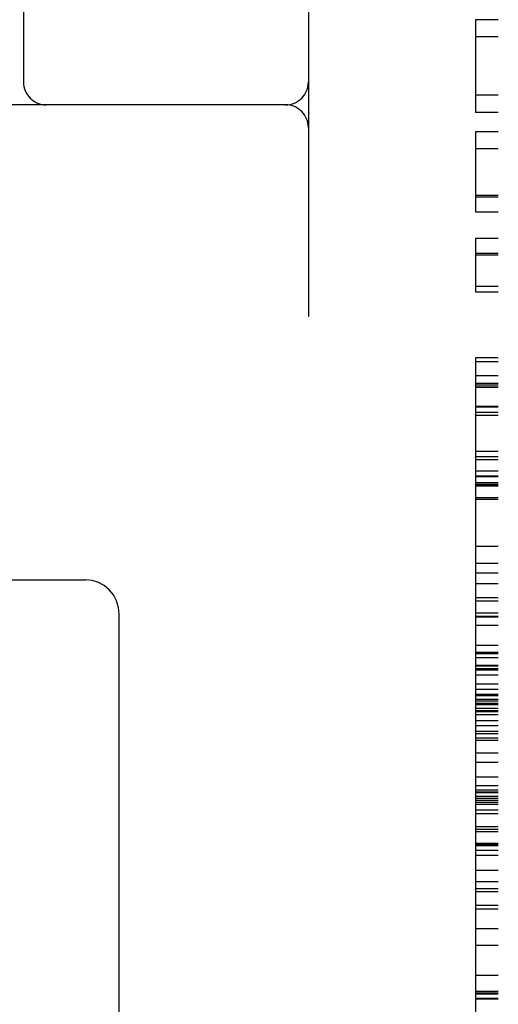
# Model space of a CAD drawing. Header units: inches. Extents: x 0 to 204, y 0 to 132.
# Tile 102 of 113: x 113.842 to 114.156, y 49.198 to 49.846. Entities that reach past the tile are written whole.
import ezdxf

# ---------------------------------------------------------------- set-up
doc = ezdxf.new("R2010")
doc.units = ezdxf.units.IN
doc.header["$LTSCALE"] = 11.243375
doc.header["$MEASUREMENT"] = 0
doc.linetypes.add('HIDDEN', pattern=[0.2, 0.1, -0.1])
doc.layers.add('DEFAULT_2', color=8, linetype='HIDDEN')

msp = doc.modelspace()

# ---------------------------------------------------------------- linework, layer by layer
at = {"layer": 'DEFAULT_2', "color": 8, "linetype": 'HIDDEN'}
for p, q in [((114.0315, 50.77459), (114.0315, 47.80459)), ((114.1565, 47.81959), (114.1565, 50.75959)), ((113.844, 49.93084), (113.844, 49.80459)), ((114.1415, 49.84558), (114.1415, 49.7845)), ((114.1565, 49.84558), (114.1415, 49.84558)), ((114.1565, 49.83422), (114.1415, 49.83422)), ((114.1565, 49.79585), (114.1415, 49.79585)), ((114.0165, 49.78959), (113.4565, 49.78959)), ((114.1565, 49.7845), (114.1415, 49.7845)), ((114.1415, 49.77179), (114.1415, 49.71893)), ((114.1565, 49.77179), (114.1415, 49.77179)), ((114.1565, 49.76074), (114.1415, 49.76074)), ((114.1565, 49.72998), (114.1415, 49.72998)), ((114.1565, 49.72881), (114.1415, 49.72881)), ((114.1565, 49.71893), (114.1415, 49.71893)), ((114.1415, 49.70174), (114.1415, 49.66632)), ((114.1565, 49.70174), (114.1415, 49.70174)), ((114.1565, 49.69179), (114.1415, 49.69179)), ((114.1565, 49.69069), (114.1415, 49.69069)), ((114.1565, 49.67012), (114.1415, 49.67012)), ((114.1565, 49.66632), (114.1415, 49.66632)), ((114.1415, 49.62316), (114.1415, 48.95839)), ((114.1565, 49.62316), (114.1415, 49.62316)), ((114.1415, 49.62079), (114.1565, 49.62079)), ((114.1565, 49.61125), (114.1415, 49.61125)), ((114.1565, 49.60639), (114.1415, 49.60639)), ((114.1565, 49.60528), (114.1415, 49.60528)), ((114.1565, 49.6052), (114.1415, 49.6052)), ((114.1565, 49.60381), (114.1415, 49.60381)), ((114.1565, 49.60369), (114.1415, 49.60369)), ((114.1565, 49.5911), (114.1415, 49.5911)), ((114.1565, 49.59078), (114.1415, 49.59078)), ((114.1565, 49.58732), (114.1415, 49.58732)), ((114.1565, 49.5852), (114.1415, 49.5852)), ((114.1565, 49.56146), (114.1415, 49.56146)), ((114.1565, 49.55808), (114.1415, 49.55808)), ((114.1565, 49.556), (114.1415, 49.556)), ((114.1415, 49.54879), (114.1565, 49.54879)), ((114.1565, 49.54526), (114.1415, 49.54526)), ((114.1565, 49.545), (114.1415, 49.545)), ((114.1565, 49.54096), (114.1415, 49.54096)), ((114.1565, 49.53975), (114.1415, 49.53975)), ((114.1565, 49.53923), (114.1415, 49.53923)), ((114.1565, 49.53881), (114.1415, 49.53881)), ((114.1565, 49.53101), (114.1415, 49.53101)), ((114.1565, 49.5299), (114.1415, 49.5299)), ((114.1565, 49.49902), (114.1415, 49.49902)), ((114.1565, 49.48797), (114.1415, 49.48797)), ((114.1565, 49.48146), (114.1415, 49.48146)), ((113.54953, 49.47709), (113.88508, 49.47709)), ((114.1565, 49.47441), (114.1415, 49.47441)), ((114.1565, 49.4652), (114.1415, 49.4652)), ((114.1565, 49.46305), (114.1415, 49.46305)), ((113.90697, 49.12458), (113.90697, 49.4546)), ((114.1565, 49.45512), (114.1415, 49.45512)), ((114.1565, 49.45305), (114.1415, 49.45305)), ((114.1415, 49.45271), (114.1565, 49.45271)), ((114.1565, 49.44712), (114.1415, 49.44712)), ((114.1565, 49.43393), (114.1415, 49.43393)), ((114.1565, 49.42941), (114.1415, 49.42941)), ((114.1565, 49.42849), (114.1415, 49.42849)), ((114.1565, 49.4259), (114.1415, 49.4259)), ((114.1565, 49.42085), (114.1415, 49.42085)), ((114.1565, 49.42038), (114.1415, 49.42038)), ((114.1565, 49.41866), (114.1415, 49.41866)), ((114.1565, 49.41762), (114.1415, 49.41762)), ((114.1565, 49.41437), (114.1415, 49.41437)), ((114.1565, 49.40841), (114.1415, 49.40841)), ((114.1565, 49.40498), (114.1415, 49.40498)), ((114.1565, 49.40164), (114.1415, 49.40164)), ((114.1565, 49.40082), (114.1415, 49.40082)), ((114.1565, 49.39844), (114.1415, 49.39844)), ((114.1565, 49.39736), (114.1415, 49.39736)), ((114.1565, 49.39589), (114.1415, 49.39589)), ((114.1565, 49.39523), (114.1415, 49.39523)), ((114.1565, 49.39511), (114.1415, 49.39511)), ((114.1565, 49.39507), (114.1415, 49.39507)), ((114.1565, 49.39486), (114.1415, 49.39486)), ((114.1565, 49.39261), (114.1415, 49.39261)), ((114.1565, 49.39107), (114.1415, 49.39107)), ((114.1565, 49.39037), (114.1415, 49.39037)), ((114.1565, 49.3883), (114.1415, 49.3883)), ((114.1565, 49.38435), (114.1415, 49.38435)), ((114.1565, 49.38109), (114.1415, 49.38109)), ((114.1565, 49.37744), (114.1415, 49.37744)), ((114.1565, 49.37588), (114.1415, 49.37588)), ((114.1565, 49.37299), (114.1415, 49.37299)), ((114.1565, 49.37149), (114.1415, 49.37149)), ((114.1565, 49.36308), (114.1415, 49.36308)), ((114.1565, 49.35691), (114.1415, 49.35691)), ((114.1565, 49.34733), (114.1415, 49.34733)), ((114.1565, 49.34165), (114.1415, 49.34165)), ((114.1565, 49.33873), (114.1415, 49.33873)), ((114.1415, 49.33751), (114.1565, 49.33751)), ((114.1565, 49.33744), (114.1415, 49.33744)), ((114.1565, 49.33709), (114.1415, 49.33709)), ((114.1565, 49.33462), (114.1415, 49.33462)), ((114.1565, 49.33327), (114.1415, 49.33327)), ((114.1565, 49.33203), (114.1415, 49.33203)), ((114.1565, 49.3306), (114.1415, 49.3306)), ((114.1565, 49.32936), (114.1415, 49.32936)), ((114.1565, 49.3256), (114.1415, 49.3256)), ((114.1565, 49.32326), (114.1415, 49.32326)), ((114.1565, 49.31473), (114.1415, 49.31473)), ((114.1565, 49.31289), (114.1415, 49.31289)), ((114.1565, 49.31131), (114.1415, 49.31131)), ((114.1565, 49.3038), (114.1415, 49.3038)), ((114.1565, 49.30295), (114.1415, 49.30295)), ((114.1565, 49.3022), (114.1415, 49.3022)), ((114.1565, 49.29904), (114.1415, 49.29904)), ((114.1565, 49.2959), (114.1415, 49.2959)), ((114.1565, 49.28603), (114.1415, 49.28603)), ((114.1565, 49.27858), (114.1415, 49.27858)), ((114.1565, 49.27384), (114.1415, 49.27384)), ((114.1565, 49.27194), (114.1415, 49.27194)), ((114.1565, 49.26304), (114.1415, 49.26304)), ((114.1565, 49.26058), (114.1415, 49.26058)), ((114.1565, 49.24769), (114.1415, 49.24769)), ((114.1565, 49.23664), (114.1415, 49.23664)), ((114.1565, 49.21679), (114.1415, 49.21679)), ((114.1565, 49.20632), (114.1415, 49.20632)), ((114.1565, 49.20588), (114.1415, 49.20588)), ((114.1565, 49.20474), (114.1415, 49.20474)), ((114.1565, 49.20471), (114.1415, 49.20471)), ((114.1565, 49.20165), (114.1415, 49.20165)), ((114.1565, 49.20142), (114.1415, 49.20142))]:
    msp.add_line(p, q, dxfattribs=at)
msp.add_lwpolyline([(113.90697, 49.4546), (113.90654, 49.45905), (113.90527, 49.46332), (113.90322, 49.46722), (113.90047, 49.47061), (113.89716, 49.47337), (113.89339, 49.47541), (113.88931, 49.47666), (113.88508, 49.47709)], dxfattribs=at)
for centre, start, end in [((113.859, 49.80459), 180, 270), ((114.0165, 49.80459), 270, 360), ((114.0165, 49.77459), 0, 90)]:
    msp.add_arc(centre, 0.015, start, end, dxfattribs=at)

doc.saveas('drawing.dxf')
